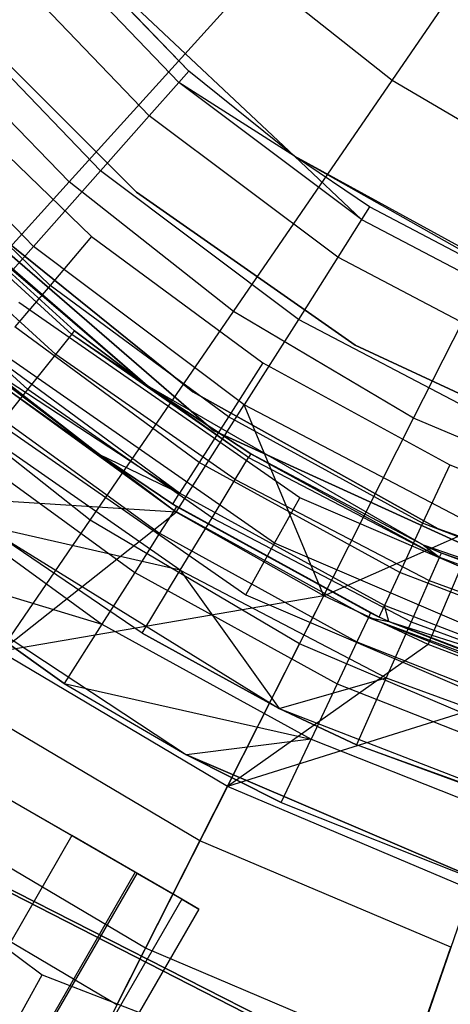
# Model space of a CAD drawing. Extents: x 5.4 to 34.8, y -14.7 to 14.7.
# Tile 140 of 251: x 18.8 to 19.3, y -2.4 to -1.2. Entities that reach past the tile are written whole.
import ezdxf

# ---------------------------------------------------------------- set-up
doc = ezdxf.new("R2010")
doc.units = 0
doc.header["$LTSCALE"] = 2.54
doc.layers.get('0').update_dxf_attribs({"color": 13, "linetype": 'CONTINUOUS'})

# ---------------------------------------------------------------- blocks, each defined once
blk = doc.blocks.new('BOHO_S_PM_7777_STL')
at = {"color": 0}
for p, q in [((19.2538, -1.2647, 14.1642), (19.4582, -0.9669, 13.9956)), ((19.2538, -1.2647, 14.1642), (19.4582, -0.9669, 13.9956)), ((19.0112, -1.2538, 20.5721), (18.8245, -1.0593, 20.5721)), ((19.0112, -1.2538, 20.5721), (18.8245, -1.0593, 20.5721)), ((19.1374, -1.3551, 21.7847), (18.8313, -1.0677, 21.7847)), ((18.8313, -1.0677, 21.7847), (19.0112, -1.2538, 20.5721)), ((18.8313, -1.0677, 21.7847), (19.0112, -1.2538, 20.5721)), ((19.1374, -1.3551, 21.7847), (18.8313, -1.0677, 21.7847)), ((18.9994, -1.2671, 20.299), (18.8107, -1.0706, 20.299)), ((18.9994, -1.2671, 20.299), (18.8107, -1.0706, 20.299)), ((18.9641, -1.3069, 20.0305), (18.7694, -1.1043, 20.0305)), ((18.9641, -1.3069, 20.0305), (18.7694, -1.1043, 20.0305)), ((18.8685, -1.3859, 14.3809), (19.0929, -1.1377, 14.1642)), ((18.8685, -1.3859, 14.3809), (19.0929, -1.1377, 14.1642)), ((19.2538, -1.2647, 14.1642), (19.0929, -1.1377, 14.1642)), ((19.2538, -1.2647, 14.1642), (19.0929, -1.1377, 14.1642)), ((18.9059, -1.3726, 19.7712), (18.7015, -1.1597, 19.7712)), ((18.9059, -1.3726, 19.7712), (18.7015, -1.1597, 19.7712)), ((18.9488, -1.398, 22.4902), (18.7239, -1.1731, 22.4902)), ((18.7239, -1.1731, 20.2902), (18.9488, -1.398, 20.2902)), ((18.7239, -1.1731, 20.2902), (18.9488, -1.398, 20.2902)), ((18.9488, -1.398, 22.4902), (18.7239, -1.1731, 22.4902)), ((18.8685, -1.3859, 14.3809), (18.695, -1.2064, 14.3809)), ((18.8685, -1.3859, 14.3809), (18.695, -1.2064, 14.3809)), ((18.8259, -1.4629, 19.5255), (18.608, -1.2361, 19.5255)), ((18.8259, -1.4629, 19.5255), (18.608, -1.2361, 19.5255)), ((19.0112, -1.2538, 20.5721), (18.9994, -1.2671, 20.299)), ((19.0112, -1.2538, 20.5721), (18.9994, -1.2671, 20.299)), ((19.1374, -1.3551, 20.5721), (19.0112, -1.2538, 20.5721)), ((19.1374, -1.3551, 21.7847), (19.0112, -1.2538, 20.5721)), ((19.1374, -1.3551, 20.5721), (19.0112, -1.2538, 20.5721)), ((19.1374, -1.3551, 21.7847), (19.0112, -1.2538, 20.5721)), ((18.9994, -1.2671, 20.299), (18.9641, -1.3069, 20.0305)), ((18.9994, -1.2671, 20.299), (18.9641, -1.3069, 20.0305)), ((19.2172, -1.4308, 20.299), (18.9994, -1.2671, 20.299)), ((19.1374, -1.3551, 20.5721), (18.9994, -1.2671, 20.299)), ((19.2172, -1.4308, 20.299), (18.9994, -1.2671, 20.299)), ((19.1374, -1.3551, 20.5721), (18.9994, -1.2671, 20.299)), ((19.0644, -1.5406, 14.3809), (19.2538, -1.2647, 14.1642)), ((19.0644, -1.5406, 14.3809), (19.2538, -1.2647, 14.1642)), ((19.4301, -1.3691, 14.1642), (19.2538, -1.2647, 14.1642)), ((19.4301, -1.3691, 14.1642), (19.2538, -1.2647, 14.1642)), ((18.7128, -1.2745, 26.2559), (18.8952, -1.4509, 26.2559)), ((18.7128, -1.2745, 26.2559), (18.8952, -1.4509, 26.2559)), ((19.0407, -1.6825, 21.4263), (18.6104, -1.3097, 21.4263)), ((18.6104, -1.3097, 21.1794), (19.0407, -1.6825, 21.1794)), ((19.0407, -1.6825, 21.4263), (18.6104, -1.3097, 21.4263)), ((18.6104, -1.3097, 21.1794), (19.0407, -1.6825, 21.1794)), ((18.9641, -1.3069, 20.0305), (18.9059, -1.3726, 19.7712)), ((18.9641, -1.3069, 20.0305), (18.9059, -1.3726, 19.7712)), ((19.1887, -1.4757, 20.0305), (18.9641, -1.3069, 20.0305)), ((19.1887, -1.4757, 20.0305), (18.9641, -1.3069, 20.0305)), ((18.8458, -1.5094, 26.2407), (18.656, -1.3258, 26.2407)), ((18.8458, -1.5094, 26.2407), (18.656, -1.3258, 26.2407)), ((19.2267, -1.4157, 20.5721), (19.1374, -1.3551, 20.5721)), ((19.1374, -1.3551, 20.5721), (19.2172, -1.4308, 20.299)), ((19.1374, -1.3551, 20.5721), (19.2172, -1.4308, 20.299)), ((19.1374, -1.3551, 20.5721), (19.1374, -1.3551, 21.7847)), ((19.2267, -1.4157, 20.5721), (19.1374, -1.3551, 20.5721)), ((19.2267, -1.4157, 20.5721), (19.1374, -1.3551, 21.7847)), ((19.1374, -1.3551, 20.5721), (19.1374, -1.3551, 21.7847)), ((19.2267, -1.4157, 20.5721), (19.1374, -1.3551, 21.7847)), ((19.4654, -1.541, 20.5721), (19.1374, -1.3551, 21.7847)), ((19.4654, -1.541, 20.5721), (19.1374, -1.3551, 21.7847)), ((19.5053, -1.5574, 21.7847), (19.1374, -1.3551, 21.7847)), ((19.5053, -1.5574, 21.7847), (19.1374, -1.3551, 21.7847)), ((18.9059, -1.3726, 19.7712), (18.8259, -1.4629, 19.5255)), ((18.9059, -1.3726, 19.7712), (18.8259, -1.4629, 19.5255)), ((19.1419, -1.5499, 19.7712), (18.9059, -1.3726, 19.7712)), ((19.1419, -1.5499, 19.7712), (18.9059, -1.3726, 19.7712)), ((19.2792, -1.6678, 14.3809), (19.4301, -1.3691, 14.1642)), ((19.2792, -1.6678, 14.3809), (19.4301, -1.3691, 14.1642)), ((18.6661, -1.6096, 14.6414), (18.8685, -1.3859, 14.3809)), ((18.6661, -1.6096, 14.6414), (18.8685, -1.3859, 14.3809)), ((18.9618, -1.6292, 26.1559), (18.6745, -1.3802, 26.1559)), ((18.9618, -1.6292, 26.1559), (18.6745, -1.3802, 26.1559)), ((19.0644, -1.5406, 14.3809), (18.8685, -1.3859, 14.3809)), ((19.0644, -1.5406, 14.3809), (18.8685, -1.3859, 14.3809)), ((18.6815, -1.395, 21.962), (18.8717, -1.5678, 21.962)), ((18.6815, -1.395, 21.962), (18.8717, -1.5678, 21.962)), ((18.875, -1.5637, 22.0601), (18.6852, -1.3914, 22.0601)), ((18.6852, -1.3914, 22.0601), (18.9618, -1.6292, 26.1559)), ((18.6852, -1.3914, 22.0601), (18.9618, -1.6292, 26.1559)), ((18.875, -1.5637, 22.0601), (18.6852, -1.3914, 22.0601)), ((19.2094, -1.5805, 22.4902), (18.9488, -1.398, 22.4902)), ((18.9488, -1.398, 20.2902), (19.2094, -1.5805, 20.2902)), ((18.9488, -1.398, 20.2902), (19.2094, -1.5805, 20.2902)), ((18.9488, -1.398, 20.2902), (18.9488, -1.398, 22.4902)), ((19.2094, -1.5805, 22.4902), (18.9488, -1.398, 22.4902)), ((18.9488, -1.398, 20.2902), (18.9488, -1.398, 22.4902)), ((18.6596, -1.4162, 21.8686), (18.8527, -1.5916, 21.8686)), ((18.6596, -1.4162, 21.8686), (18.8527, -1.5916, 21.8686)), ((19.2267, -1.4157, 20.5721), (19.2172, -1.4308, 20.299)), ((19.2267, -1.4157, 20.5721), (19.2172, -1.4308, 20.299)), ((19.4654, -1.541, 20.5721), (19.2267, -1.4157, 20.5721)), ((19.4654, -1.541, 20.5721), (19.2267, -1.4157, 20.5721)), ((18.7554, -1.4259, 22.4902), (19.016, -1.6363, 22.4902)), ((19.016, -1.6363, 20.2902), (18.7554, -1.4259, 20.2902)), ((18.7554, -1.4259, 22.4902), (19.016, -1.6363, 22.4902)), ((19.016, -1.6363, 20.2902), (18.7554, -1.4259, 20.2902)), ((19.2172, -1.4308, 20.299), (19.1887, -1.4757, 20.0305)), ((19.2172, -1.4308, 20.299), (19.1887, -1.4757, 20.0305)), ((19.2172, -1.4308, 20.299), (19.4584, -1.5574, 20.299)), ((19.2172, -1.4308, 20.299), (19.4584, -1.5574, 20.299)), ((18.6211, -1.4535, 21.7863), (18.8193, -1.6335, 21.7863)), ((18.6211, -1.4535, 21.7863), (18.8193, -1.6335, 21.7863)), ((18.8952, -1.4509, 26.2559), (18.8458, -1.5094, 26.2407)), ((18.8952, -1.4509, 26.2559), (18.8458, -1.5094, 26.2407)), ((18.8952, -1.4509, 26.2559), (19.0996, -1.6015, 26.2559)), ((18.8952, -1.4509, 26.2559), (19.0996, -1.6015, 26.2559)), ((18.7254, -1.5764, 19.2976), (18.8259, -1.4629, 19.5255)), ((18.7254, -1.5764, 19.2976), (18.8259, -1.4629, 19.5255)), ((19.0774, -1.6519, 19.5255), (18.8259, -1.4629, 19.5255)), ((19.0774, -1.6519, 19.5255), (18.8259, -1.4629, 19.5255)), ((19.1887, -1.4757, 20.0305), (19.1419, -1.5499, 19.7712)), ((19.1887, -1.4757, 20.0305), (19.1419, -1.5499, 19.7712)), ((19.4375, -1.6063, 20.0305), (19.1887, -1.4757, 20.0305)), ((19.4375, -1.6063, 20.0305), (19.1887, -1.4757, 20.0305)), ((18.8458, -1.5094, 26.2407), (18.8039, -1.5589, 26.1974)), ((18.8458, -1.5094, 26.2407), (18.8039, -1.5589, 26.1974)), ((19.0584, -1.666, 26.2407), (18.8458, -1.5094, 26.2407)), ((19.0584, -1.666, 26.2407), (18.8458, -1.5094, 26.2407)), ((19.1434, -1.7629, 21.1794), (18.8086, -1.5299, 21.1794)), ((19.1434, -1.7629, 21.1794), (18.8086, -1.5299, 21.1794)), ((18.8937, -1.7893, 14.6414), (19.0644, -1.5406, 14.3809)), ((18.8937, -1.7893, 14.6414), (19.0644, -1.5406, 14.3809)), ((19.2792, -1.6678, 14.3809), (19.0644, -1.5406, 14.3809)), ((19.2792, -1.6678, 14.3809), (19.0644, -1.5406, 14.3809)), ((19.1419, -1.5499, 19.7712), (19.0774, -1.6519, 19.5255)), ((19.1419, -1.5499, 19.7712), (19.0774, -1.6519, 19.5255)), ((19.4032, -1.687, 19.7712), (19.1419, -1.5499, 19.7712)), ((19.4032, -1.687, 19.7712), (19.1419, -1.5499, 19.7712)), ((19.0235, -1.7207, 26.1974), (18.8039, -1.5589, 26.1974)), ((19.0235, -1.7207, 26.1974), (18.8039, -1.5589, 26.1974)), ((18.8527, -1.5916, 21.8686), (18.8717, -1.5678, 21.962)), ((18.8527, -1.5916, 21.8686), (18.8717, -1.5678, 21.962)), ((18.8717, -1.5678, 21.962), (18.875, -1.5637, 22.0601)), ((18.8717, -1.5678, 21.962), (18.875, -1.5637, 22.0601)), ((18.9618, -1.6292, 22.0601), (18.8717, -1.5678, 21.962)), ((18.9618, -1.6292, 22.0601), (18.8717, -1.5678, 21.962)), ((19.0824, -1.7148, 21.962), (18.8717, -1.5678, 21.962)), ((19.0824, -1.7148, 21.962), (18.8717, -1.5678, 21.962)), ((18.9618, -1.6292, 22.0601), (18.875, -1.5637, 22.0601)), ((18.875, -1.5637, 22.0601), (18.9618, -1.6292, 26.1559)), ((18.875, -1.5637, 22.0601), (18.9618, -1.6292, 26.1559)), ((18.9618, -1.6292, 22.0601), (18.875, -1.5637, 22.0601)), ((18.9963, -1.78, 19.2976), (18.7254, -1.5764, 19.2976)), ((18.9963, -1.78, 19.2976), (18.7254, -1.5764, 19.2976)), ((19.1135, -1.8168, 21.2165), (18.7685, -1.5766, 21.2165)), ((19.1135, -1.8168, 21.2165), (18.7685, -1.5766, 21.2165)), ((19.4977, -1.7149, 22.4902), (19.2094, -1.5805, 22.4902)), ((19.2094, -1.5805, 20.2902), (19.4977, -1.7149, 20.2902)), ((19.2094, -1.5805, 20.2902), (19.4977, -1.7149, 20.2902)), ((19.2094, -1.5805, 20.2902), (19.2094, -1.5805, 22.4902)), ((19.4977, -1.7149, 22.4902), (19.2094, -1.5805, 22.4902)), ((19.2094, -1.5805, 20.2902), (19.2094, -1.5805, 22.4902)), ((19.0002, -1.7572, 26.1325), (18.7759, -1.592, 26.1325)), ((19.0002, -1.7572, 26.1325), (18.7759, -1.592, 26.1325)), ((18.8193, -1.6335, 21.7863), (18.8527, -1.5916, 21.8686)), ((18.8193, -1.6335, 21.7863), (18.8527, -1.5916, 21.8686)), ((19.0666, -1.7408, 21.8686), (18.8527, -1.5916, 21.8686)), ((19.0666, -1.7408, 21.8686), (18.8527, -1.5916, 21.8686)), ((18.9038, -1.7106, 26.0559), (18.7661, -1.6037, 26.0559)), ((18.7661, -1.6037, 26.0559), (19.0002, -1.7572, 26.1325)), ((18.7661, -1.6037, 26.0559), (19.0002, -1.7572, 26.1325)), ((18.9038, -1.7106, 26.0559), (18.7661, -1.6037, 26.0559)), ((19.0996, -1.6015, 26.2559), (19.0584, -1.666, 26.2407)), ((19.0996, -1.6015, 26.2559), (19.0584, -1.666, 26.2407)), ((19.0996, -1.6015, 26.2559), (19.3222, -1.7235, 26.2559)), ((19.0996, -1.6015, 26.2559), (19.3222, -1.7235, 26.2559)), ((18.8937, -1.7893, 14.6414), (18.6661, -1.6096, 14.6414)), ((18.8937, -1.7893, 14.6414), (18.6661, -1.6096, 14.6414)), ((18.7833, -1.6181, 22.0559), (18.9038, -1.7106, 26.0559)), ((18.7833, -1.6181, 22.0559), (18.9038, -1.7106, 26.0559)), ((18.7833, -1.6181, 22.0559), (18.9038, -1.7106, 22.0559)), ((18.7833, -1.6181, 22.0559), (18.9038, -1.7106, 22.0559)), ((18.7224, -1.6302, 21.2294), (19.0792, -1.8786, 21.2294)), ((18.7224, -1.6302, 21.2294), (19.0792, -1.8786, 21.2294)), ((18.7797, -1.6225, 21.9697), (18.9038, -1.7106, 22.0559)), ((18.7797, -1.6225, 21.9697), (18.9038, -1.7106, 22.0559)), ((18.7797, -1.6225, 21.9697), (18.9936, -1.7779, 21.9697)), ((18.7797, -1.6225, 21.9697), (18.9936, -1.7779, 21.9697)), ((19.2911, -1.8193, 26.1559), (18.9618, -1.6292, 26.1559)), ((18.9618, -1.6292, 26.1559), (18.9618, -1.6292, 22.0601)), ((18.9618, -1.6292, 26.1559), (18.9618, -1.6292, 22.0601)), ((18.9618, -1.6292, 26.1559), (19.0851, -1.7103, 22.0601)), ((19.0851, -1.7103, 22.0601), (18.9618, -1.6292, 22.0601)), ((18.9618, -1.6292, 26.1559), (19.0851, -1.7103, 22.0601)), ((19.2911, -1.8193, 26.1559), (18.9618, -1.6292, 26.1559)), ((19.0851, -1.7103, 22.0601), (18.9618, -1.6292, 22.0601)), ((19.0824, -1.7148, 21.962), (18.9618, -1.6292, 22.0601)), ((19.0824, -1.7148, 21.962), (18.9618, -1.6292, 22.0601)), ((18.7737, -1.6906, 21.7206), (18.8193, -1.6335, 21.7863)), ((18.7737, -1.6906, 21.7206), (18.8193, -1.6335, 21.7863)), ((19.0389, -1.7866, 21.7863), (18.8193, -1.6335, 21.7863)), ((19.0389, -1.7866, 21.7863), (18.8193, -1.6335, 21.7863)), ((19.016, -1.6363, 22.4902), (19.3084, -1.7997, 22.4902)), ((19.3084, -1.7997, 20.2902), (19.016, -1.6363, 20.2902)), ((19.016, -1.6363, 22.4902), (19.3084, -1.7997, 22.4902)), ((19.016, -1.6363, 22.4902), (19.016, -1.6363, 20.2902)), ((19.3084, -1.7997, 20.2902), (19.016, -1.6363, 20.2902)), ((19.016, -1.6363, 22.4902), (19.016, -1.6363, 20.2902)), ((18.7592, -1.6472, 21.8895), (18.9764, -1.805, 21.8895)), ((18.7592, -1.6472, 21.8895), (18.9764, -1.805, 21.8895)), ((18.9963, -1.78, 19.2976), (19.0774, -1.6519, 19.5255)), ((18.9963, -1.78, 19.2976), (19.0774, -1.6519, 19.5255)), ((19.1721, -1.8797, 19.2976), (19.0774, -1.6519, 19.5255)), ((19.1721, -1.8797, 19.2976), (19.0774, -1.6519, 19.5255)), ((19.3559, -1.798, 19.5255), (19.0774, -1.6519, 19.5255)), ((19.3559, -1.798, 19.5255), (19.0774, -1.6519, 19.5255)), ((19.0584, -1.666, 26.2407), (19.0235, -1.7207, 26.1974)), ((19.0584, -1.666, 26.2407), (19.0235, -1.7207, 26.1974)), ((19.2899, -1.7929, 26.2407), (19.0584, -1.666, 26.2407)), ((19.2899, -1.7929, 26.2407), (19.0584, -1.666, 26.2407)), ((19.1431, -1.937, 14.6414), (19.2792, -1.6678, 14.3809)), ((19.1431, -1.937, 14.6414), (19.2792, -1.6678, 14.3809)), ((19.509, -1.7652, 14.3809), (19.2792, -1.6678, 14.3809)), ((19.509, -1.7652, 14.3809), (19.2792, -1.6678, 14.3809)), ((18.724, -1.6898, 21.8231), (18.9468, -1.8517, 21.8231)), ((18.724, -1.6898, 21.8231), (18.9468, -1.8517, 21.8231)), ((19.001, -1.8492, 21.7206), (18.7737, -1.6906, 21.7206)), ((19.001, -1.8492, 21.7206), (18.7737, -1.6906, 21.7206)), ((19.5585, -1.919, 21.4263), (19.0407, -1.6825, 21.4263)), ((19.0407, -1.6825, 21.1794), (19.5585, -1.919, 21.1794)), ((19.0407, -1.6825, 21.4263), (19.0407, -1.6825, 21.1794)), ((19.0407, -1.6825, 21.4263), (19.0407, -1.6825, 21.1794)), ((19.5585, -1.919, 21.4263), (19.0407, -1.6825, 21.4263)), ((19.0407, -1.6825, 21.1794), (19.5585, -1.919, 21.1794)), ((18.9038, -1.7106, 22.0559), (18.9038, -1.7106, 26.0559)), ((18.9038, -1.7106, 22.0559), (18.9038, -1.7106, 26.0559)), ((18.9038, -1.7106, 22.0559), (18.992, -1.7701, 26.0559)), ((18.992, -1.7701, 26.0559), (18.9038, -1.7106, 26.0559)), ((18.9038, -1.7106, 22.0559), (18.992, -1.7701, 26.0559)), ((18.9038, -1.7106, 22.0559), (18.9967, -1.7731, 22.0559)), ((18.9038, -1.7106, 22.0559), (18.9967, -1.7731, 22.0559)), ((18.9038, -1.7106, 22.0559), (18.9936, -1.7779, 21.9697)), ((18.9038, -1.7106, 22.0559), (18.9936, -1.7779, 21.9697)), ((18.9038, -1.7106, 26.0559), (19.0002, -1.7572, 26.1325)), ((18.992, -1.7701, 26.0559), (18.9038, -1.7106, 26.0559)), ((18.9038, -1.7106, 26.0559), (19.0002, -1.7572, 26.1325)), ((19.0666, -1.7408, 21.8686), (19.0824, -1.7148, 21.962)), ((19.0666, -1.7408, 21.8686), (19.0824, -1.7148, 21.962)), ((19.0851, -1.7103, 22.0601), (19.0824, -1.7148, 21.962)), ((19.0851, -1.7103, 22.0601), (19.0824, -1.7148, 21.962)), ((19.0824, -1.7148, 21.962), (19.3102, -1.8336, 21.962)), ((19.0824, -1.7148, 21.962), (19.3102, -1.8336, 21.962)), ((19.2911, -1.8193, 26.1559), (19.0851, -1.7103, 22.0601)), ((19.2911, -1.8193, 26.1559), (19.0851, -1.7103, 22.0601)), ((19.2911, -1.8193, 22.0601), (19.0851, -1.7103, 22.0601)), ((19.0851, -1.7103, 22.0601), (19.3102, -1.8336, 21.962)), ((19.0851, -1.7103, 22.0601), (19.3102, -1.8336, 21.962)), ((19.2911, -1.8193, 22.0601), (19.0851, -1.7103, 22.0601)), ((19.0235, -1.7207, 26.1974), (19.0002, -1.7572, 26.1325)), ((19.0235, -1.7207, 26.1974), (19.0002, -1.7572, 26.1325)), ((19.2626, -1.8518, 26.1974), (19.0235, -1.7207, 26.1974)), ((19.2626, -1.8518, 26.1974), (19.0235, -1.7207, 26.1974)), ((19.3222, -1.7235, 26.2559), (19.2899, -1.7929, 26.2407)), ((19.3222, -1.7235, 26.2559), (19.2899, -1.7929, 26.2407)), ((19.3222, -1.7235, 26.2559), (19.559, -1.8147, 26.2559)), ((19.3222, -1.7235, 26.2559), (19.559, -1.8147, 26.2559)), ((18.6774, -1.7462, 21.7771), (18.9076, -1.9135, 21.7771)), ((18.6774, -1.7462, 21.7771), (18.9076, -1.9135, 21.7771)), ((19.0389, -1.7866, 21.7863), (19.0666, -1.7408, 21.8686)), ((19.0389, -1.7866, 21.7863), (19.0666, -1.7408, 21.8686)), ((19.0666, -1.7408, 21.8686), (19.2979, -1.8615, 21.8686)), ((19.0666, -1.7408, 21.8686), (19.2979, -1.8615, 21.8686)), ((18.9963, -1.78, 19.2976), (18.5385, -1.7507, 18.9274)), ((18.9963, -1.78, 19.2976), (18.5385, -1.7507, 18.9274)), ((18.992, -1.7701, 26.0559), (19.0002, -1.7572, 26.1325)), ((18.992, -1.7701, 26.0559), (19.0002, -1.7572, 26.1325)), ((19.2444, -1.8911, 26.1325), (19.0002, -1.7572, 26.1325)), ((19.2444, -1.8911, 26.1325), (19.0002, -1.7572, 26.1325)), ((18.9967, -1.7731, 22.0559), (18.992, -1.7701, 26.0559)), ((18.9967, -1.7731, 22.0559), (18.992, -1.7701, 26.0559)), ((19.238, -1.9049, 26.0559), (18.992, -1.7701, 26.0559)), ((19.238, -1.9049, 26.0559), (18.992, -1.7701, 26.0559)), ((18.9967, -1.7731, 22.0559), (18.9936, -1.7779, 21.9697)), ((18.9967, -1.7731, 22.0559), (18.9936, -1.7779, 21.9697)), ((18.9967, -1.7731, 22.0559), (19.238, -1.9049, 26.0559)), ((18.9967, -1.7731, 22.0559), (19.238, -1.9049, 26.0559)), ((18.9967, -1.7731, 22.0559), (19.2278, -1.9001, 22.0559)), ((18.9967, -1.7731, 22.0559), (19.2278, -1.9001, 22.0559)), ((19.1135, -1.8168, 21.2165), (19.1434, -1.7629, 21.1794)), ((19.1135, -1.8168, 21.2165), (19.1434, -1.7629, 21.1794)), ((19.5183, -1.9238, 21.1794), (19.1434, -1.7629, 21.1794)), ((19.5183, -1.9238, 21.1794), (19.1434, -1.7629, 21.1794)), ((18.786, -1.9462, 18.9274), (18.9963, -1.78, 19.2976)), ((18.786, -1.9462, 18.9274), (18.9963, -1.78, 19.2976)), ((18.9936, -1.7779, 21.9697), (18.9764, -1.805, 21.8895)), ((18.9936, -1.7779, 21.9697), (18.9764, -1.805, 21.8895)), ((18.9936, -1.7779, 21.9697), (19.2254, -1.9053, 21.9697)), ((18.9936, -1.7779, 21.9697), (19.2254, -1.9053, 21.9697)), ((19.1721, -1.8797, 19.2976), (18.9963, -1.78, 19.2976)), ((19.1721, -1.8797, 19.2976), (18.9963, -1.78, 19.2976)), ((18.7448, -2.0061, 14.9409), (18.8937, -1.7893, 14.6414)), ((18.7448, -2.0061, 14.9409), (18.8937, -1.7893, 14.6414)), ((18.766, -1.7955, 21.6559), (19.119, -2.0141, 21.6559)), ((19.001, -1.8492, 21.7206), (18.766, -1.7955, 21.6762)), ((19.001, -1.8492, 21.7206), (18.766, -1.7955, 21.6762)), ((18.9555, -1.9241, 21.6762), (18.766, -1.7955, 21.6762)), ((18.9555, -1.9241, 21.6762), (18.766, -1.7955, 21.6762)), ((18.9555, -1.9241, 21.6762), (18.766, -1.7955, 21.6559)), ((18.9555, -1.9241, 21.6762), (18.766, -1.7955, 21.6559)), ((18.766, -1.7955, 21.6559), (19.119, -2.0141, 21.6559)), ((19.1431, -1.937, 14.6414), (18.8937, -1.7893, 14.6414)), ((19.1431, -1.937, 14.6414), (18.8937, -1.7893, 14.6414)), ((19.001, -1.8492, 21.7206), (19.0389, -1.7866, 21.7863)), ((19.001, -1.8492, 21.7206), (19.0389, -1.7866, 21.7863)), ((19.0389, -1.7866, 21.7863), (19.2762, -1.9105, 21.7863)), ((19.0389, -1.7866, 21.7863), (19.2762, -1.9105, 21.7863)), ((19.2899, -1.7929, 26.2407), (19.2626, -1.8518, 26.1974)), ((19.2899, -1.7929, 26.2407), (19.2626, -1.8518, 26.1974)), ((19.5363, -1.8878, 26.2407), (19.2899, -1.7929, 26.2407)), ((19.5363, -1.8878, 26.2407), (19.2899, -1.7929, 26.2407)), ((18.9764, -1.805, 21.8895), (18.9468, -1.8517, 21.8231)), ((18.9764, -1.805, 21.8895), (18.9468, -1.8517, 21.8231)), ((18.9764, -1.805, 21.8895), (19.2117, -1.9344, 21.8895)), ((18.9764, -1.805, 21.8895), (19.2117, -1.9344, 21.8895)), ((19.1721, -1.8797, 19.2976), (19.3559, -1.798, 19.5255)), ((19.1721, -1.8797, 19.2976), (19.3559, -1.798, 19.5255)), ((19.2964, -1.9375, 19.2976), (19.3559, -1.798, 19.5255)), ((19.2964, -1.9375, 19.2976), (19.3559, -1.798, 19.5255)), ((19.3084, -1.7997, 22.4902), (19.6243, -1.9113, 22.4902)), ((19.6243, -1.9113, 20.2902), (19.3084, -1.7997, 20.2902)), ((19.3084, -1.7997, 22.4902), (19.6243, -1.9113, 22.4902)), ((19.3084, -1.7997, 22.4902), (19.3084, -1.7997, 20.2902)), ((19.6243, -1.9113, 20.2902), (19.3084, -1.7997, 20.2902)), ((19.3084, -1.7997, 22.4902), (19.3084, -1.7997, 20.2902)), ((19.0792, -1.8786, 21.2294), (19.1135, -1.8168, 21.2165)), ((19.0792, -1.8786, 21.2294), (19.1135, -1.8168, 21.2165)), ((19.4999, -1.9826, 21.2165), (19.1135, -1.8168, 21.2165)), ((19.4999, -1.9826, 21.2165), (19.1135, -1.8168, 21.2165)), ((19.6504, -1.9436, 26.1559), (19.2911, -1.8193, 26.1559)), ((19.2911, -1.8193, 26.1559), (19.2911, -1.8193, 22.0601)), ((19.2911, -1.8193, 26.1559), (19.2911, -1.8193, 22.0601)), ((19.2911, -1.8193, 26.1559), (19.3124, -1.8288, 22.0601)), ((19.3124, -1.8288, 22.0601), (19.2911, -1.8193, 22.0601)), ((19.2911, -1.8193, 26.1559), (19.3124, -1.8288, 22.0601)), ((19.6504, -1.9436, 26.1559), (19.2911, -1.8193, 26.1559)), ((19.2911, -1.8193, 22.0601), (19.3102, -1.8336, 21.962)), ((19.2911, -1.8193, 22.0601), (19.3102, -1.8336, 21.962)), ((19.3124, -1.8288, 22.0601), (19.2911, -1.8193, 22.0601)), ((19.3102, -1.8336, 21.962), (19.3124, -1.8288, 22.0601)), ((19.3102, -1.8336, 21.962), (19.3124, -1.8288, 22.0601)), ((19.6504, -1.9436, 26.1559), (19.3124, -1.8288, 22.0601)), ((19.6504, -1.9436, 26.1559), (19.3124, -1.8288, 22.0601)), ((19.5529, -1.9173, 22.0601), (19.3124, -1.8288, 22.0601)), ((19.5529, -1.9173, 22.0601), (19.3124, -1.8288, 22.0601)), ((18.6567, -1.8373, 21.7559), (18.9076, -1.9135, 21.7771)), ((18.6567, -1.8373, 21.7559), (18.9076, -1.9135, 21.7771)), ((18.6567, -1.8373, 21.7559), (18.8627, -1.9842, 21.7559)), ((18.8627, -1.9842, 21.7559), (18.6567, -1.8373, 21.6559)), ((18.6567, -1.8373, 21.6559), (19.0083, -2.0694, 21.6559)), ((18.6567, -1.8373, 21.7559), (18.8627, -1.9842, 21.7559)), ((18.8627, -1.9842, 21.7559), (18.6567, -1.8373, 21.6559)), ((18.6567, -1.8373, 21.6559), (19.0083, -2.0694, 21.6559)), ((19.3102, -1.8336, 21.962), (19.2979, -1.8615, 21.8686)), ((19.3102, -1.8336, 21.962), (19.2979, -1.8615, 21.8686)), ((19.3102, -1.8336, 21.962), (19.5514, -1.9224, 21.962)), ((19.3102, -1.8336, 21.962), (19.5514, -1.9224, 21.962)), ((18.9468, -1.8517, 21.8231), (18.9076, -1.9135, 21.7771)), ((18.9468, -1.8517, 21.8231), (18.9076, -1.9135, 21.7771)), ((18.9468, -1.8517, 21.8231), (19.1881, -1.9844, 21.8231)), ((18.9468, -1.8517, 21.8231), (19.1881, -1.9844, 21.8231)), ((18.9555, -1.9241, 21.6762), (19.001, -1.8492, 21.7206)), ((18.9555, -1.9241, 21.6762), (19.001, -1.8492, 21.7206)), ((19.001, -1.8492, 21.7206), (19.119, -2.0141, 21.6762)), ((19.001, -1.8492, 21.7206), (19.119, -2.0141, 21.6762)), ((19.001, -1.8492, 21.7206), (19.2466, -1.9773, 21.7206)), ((19.001, -1.8492, 21.7206), (19.2466, -1.9773, 21.7206)), ((19.2626, -1.8518, 26.1974), (19.2444, -1.8911, 26.1325)), ((19.2626, -1.8518, 26.1974), (19.2444, -1.8911, 26.1325)), ((19.5171, -1.9498, 26.1974), (19.2626, -1.8518, 26.1974)), ((19.5171, -1.9498, 26.1974), (19.2626, -1.8518, 26.1974)), ((19.2979, -1.8615, 21.8686), (19.2762, -1.9105, 21.7863)), ((19.2979, -1.8615, 21.8686), (19.2762, -1.9105, 21.7863)), ((19.2979, -1.8615, 21.8686), (19.5427, -1.9516, 21.8686)), ((19.2979, -1.8615, 21.8686), (19.5427, -1.9516, 21.8686)), ((19.0792, -1.8786, 21.2294), (19.4787, -2.05, 21.2294)), ((19.0792, -1.8786, 21.2294), (19.4787, -2.05, 21.2294)), ((19.1721, -1.8797, 19.2976), (18.786, -1.9462, 18.9274)), ((19.1721, -1.8797, 19.2976), (18.786, -1.9462, 18.9274)), ((19.0573, -2.1069, 18.9274), (19.1721, -1.8797, 19.2976)), ((19.0573, -2.1069, 18.9274), (19.1721, -1.8797, 19.2976)), ((19.2964, -1.9375, 19.2976), (19.1721, -1.8797, 19.2976)), ((19.2964, -1.9375, 19.2976), (19.1721, -1.8797, 19.2976)), ((18.2548, -1.8986, 26.5706), (18.8363, -2.3319, 26.5706)), ((18.2548, -1.8986, 26.5706), (18.8363, -2.3319, 26.5706)), ((19.2278, -1.9001, 22.0559), (19.2254, -1.9053, 21.9697)), ((19.2278, -1.9001, 22.0559), (19.2254, -1.9053, 21.9697)), ((19.2278, -1.9001, 22.0559), (19.238, -1.9049, 26.0559)), ((19.2278, -1.9001, 22.0559), (19.238, -1.9049, 26.0559)), ((19.2278, -1.9001, 22.0559), (19.2496, -1.9102, 26.0559)), ((19.2278, -1.9001, 22.0559), (19.2496, -1.9102, 26.0559)), ((19.2278, -1.9001, 22.0559), (19.2496, -1.9102, 22.0559)), ((19.2278, -1.9001, 22.0559), (19.2496, -1.9102, 22.0559)), ((19.238, -1.9049, 26.0559), (19.2444, -1.8911, 26.1325)), ((19.238, -1.9049, 26.0559), (19.2444, -1.8911, 26.1325)), ((19.2496, -1.9102, 26.0559), (19.2444, -1.8911, 26.1325)), ((19.2496, -1.9102, 26.0559), (19.2444, -1.8911, 26.1325)), ((19.5043, -1.9912, 26.1325), (19.2444, -1.8911, 26.1325)), ((19.5043, -1.9912, 26.1325), (19.2444, -1.8911, 26.1325)), ((18.9076, -1.9135, 21.7771), (18.8627, -1.9842, 21.7559)), ((18.9076, -1.9135, 21.7771), (18.8627, -1.9842, 21.7559)), ((18.9076, -1.9135, 21.7771), (19.157, -2.0506, 21.7771)), ((18.9076, -1.9135, 21.7771), (19.157, -2.0506, 21.7771)), ((19.2254, -1.9053, 21.9697), (19.2117, -1.9344, 21.8895)), ((19.2254, -1.9053, 21.9697), (19.2117, -1.9344, 21.8895)), ((19.2254, -1.9053, 21.9697), (19.2496, -1.9102, 22.0559)), ((19.2254, -1.9053, 21.9697), (19.2496, -1.9102, 22.0559)), ((19.2254, -1.9053, 21.9697), (19.473, -1.9972, 22.0559)), ((19.2254, -1.9053, 21.9697), (19.473, -1.9972, 22.0559)), ((19.2254, -1.9053, 21.9697), (19.4712, -2.0027, 21.9697)), ((19.2254, -1.9053, 21.9697), (19.4712, -2.0027, 21.9697)), ((19.2496, -1.9102, 26.0559), (19.238, -1.9049, 26.0559)), ((19.2496, -1.9102, 26.0559), (19.238, -1.9049, 26.0559)), ((19.2762, -1.9105, 21.7863), (19.2466, -1.9773, 21.7206)), ((19.2762, -1.9105, 21.7863), (19.2466, -1.9773, 21.7206)), ((19.2496, -1.9102, 22.0559), (19.2496, -1.9102, 26.0559)), ((19.2496, -1.9102, 22.0559), (19.2496, -1.9102, 26.0559)), ((19.2496, -1.9102, 22.0559), (19.4998, -2.0057, 26.0559)), ((19.4998, -2.0057, 26.0559), (19.2496, -1.9102, 26.0559)), ((19.2496, -1.9102, 22.0559), (19.4998, -2.0057, 26.0559)), ((19.2496, -1.9102, 22.0559), (19.473, -1.9972, 22.0559)), ((19.2496, -1.9102, 22.0559), (19.473, -1.9972, 22.0559)), ((19.2496, -1.9102, 26.0559), (19.5043, -1.9912, 26.1325)), ((19.4998, -2.0057, 26.0559), (19.2496, -1.9102, 26.0559)), ((19.2496, -1.9102, 26.0559), (19.5043, -1.9912, 26.1325)), ((19.2762, -1.9105, 21.7863), (19.5275, -2.0029, 21.7863)), ((19.2762, -1.9105, 21.7863), (19.5275, -2.0029, 21.7863)), ((19.119, -2.0141, 21.6762), (18.9555, -1.9241, 21.6762)), ((18.9555, -1.9241, 21.6762), (19.119, -2.0141, 21.6559)), ((18.9555, -1.9241, 21.6762), (19.119, -2.0141, 21.6559)), ((19.119, -2.0141, 21.6762), (18.9555, -1.9241, 21.6762)), ((19.0245, -2.1718, 14.9409), (19.1431, -1.937, 14.6414)), ((19.0245, -2.1718, 14.9409), (19.1431, -1.937, 14.6414)), ((19.2964, -1.9375, 19.2976), (19.0573, -2.1069, 18.9274)), ((19.2964, -1.9375, 19.2976), (19.0573, -2.1069, 18.9274)), ((19.41, -2.0502, 14.6414), (19.1431, -1.937, 14.6414)), ((19.41, -2.0502, 14.6414), (19.1431, -1.937, 14.6414)), ((19.2117, -1.9344, 21.8895), (19.1881, -1.9844, 21.8231)), ((19.2117, -1.9344, 21.8895), (19.1881, -1.9844, 21.8231)), ((19.2117, -1.9344, 21.8895), (19.4613, -2.0332, 21.8895)), ((19.2117, -1.9344, 21.8895), (19.4613, -2.0332, 21.8895)), ((19.4311, -1.9895, 19.2976), (19.2964, -1.9375, 19.2976)), ((19.4311, -1.9895, 19.2976), (19.2964, -1.9375, 19.2976)), ((19.0573, -2.1069, 18.9274), (18.786, -1.9462, 18.9274)), ((19.0573, -2.1069, 18.9274), (18.786, -1.9462, 18.9274)), ((18.8627, -1.9842, 21.7559), (19.157, -2.0506, 21.7771)), ((18.8627, -1.9842, 21.7559), (19.157, -2.0506, 21.7771)), ((18.8627, -1.9842, 21.7559), (19.0083, -2.0694, 21.7559)), ((18.8627, -1.9842, 21.7559), (19.0083, -2.0694, 21.7559)), ((18.8627, -1.9842, 21.7559), (19.0083, -2.0694, 21.6559)), ((18.8627, -1.9842, 21.7559), (19.0083, -2.0694, 21.6559)), ((19.119, -2.0141, 21.6762), (19.2466, -1.9773, 21.7206)), ((19.119, -2.0141, 21.6762), (19.2466, -1.9773, 21.7206)), ((19.1881, -1.9844, 21.8231), (19.157, -2.0506, 21.7771)), ((19.1881, -1.9844, 21.8231), (19.157, -2.0506, 21.7771)), ((19.1881, -1.9844, 21.8231), (19.4442, -2.0858, 21.8231)), ((19.1881, -1.9844, 21.8231), (19.4442, -2.0858, 21.8231)), ((19.2466, -1.9773, 21.7206), (19.2112, -2.0574, 21.6762)), ((19.2466, -1.9773, 21.7206), (19.2112, -2.0574, 21.6762)), ((19.2466, -1.9773, 21.7206), (19.5067, -2.073, 21.7206)), ((19.2466, -1.9773, 21.7206), (19.5067, -2.073, 21.7206)), ((19.4311, -1.9895, 19.2976), (19.0573, -2.1069, 18.9274)), ((19.4311, -1.9895, 19.2976), (19.0573, -2.1069, 18.9274)), ((19.0245, -2.1718, 14.9409), (18.7448, -2.0061, 14.9409)), ((19.0245, -2.1718, 14.9409), (18.7448, -2.0061, 14.9409)), ((19.119, -2.0141, 21.6559), (19.5062, -2.1641, 21.6559)), ((19.2112, -2.0574, 21.6762), (19.119, -2.0141, 21.6762)), ((19.119, -2.0141, 21.6559), (19.5062, -2.1641, 21.6559)), ((19.119, -2.0141, 21.6559), (19.2112, -2.0574, 21.6762)), ((19.119, -2.0141, 21.6559), (19.2112, -2.0574, 21.6762)), ((19.119, -2.0141, 21.6559), (19.119, -2.0141, 21.6762)), ((19.2112, -2.0574, 21.6762), (19.119, -2.0141, 21.6762)), ((19.119, -2.0141, 21.6559), (19.119, -2.0141, 21.6762)), ((19.157, -2.0506, 21.7771), (19.0083, -2.0694, 21.7559)), ((19.157, -2.0506, 21.7771), (19.0083, -2.0694, 21.7559)), ((19.1214, -2.1263, 21.7559), (19.157, -2.0506, 21.7771)), ((19.1214, -2.1263, 21.7559), (19.157, -2.0506, 21.7771)), ((19.157, -2.0506, 21.7771), (19.4216, -2.1553, 21.7771)), ((19.157, -2.0506, 21.7771), (19.4216, -2.1553, 21.7771)), ((19.4817, -2.157, 21.6762), (19.2112, -2.0574, 21.6762)), ((19.5062, -2.1641, 21.6559), (19.2112, -2.0574, 21.6762)), ((19.4817, -2.157, 21.6762), (19.2112, -2.0574, 21.6762)), ((19.5062, -2.1641, 21.6559), (19.2112, -2.0574, 21.6762)), ((19.0083, -2.0694, 21.7559), (19.1214, -2.1263, 21.7559)), ((19.3957, -2.235, 21.7559), (19.0083, -2.0694, 21.6559)), ((19.0083, -2.0694, 21.6559), (19.3957, -2.235, 21.6559)), ((19.3957, -2.235, 21.7559), (19.0083, -2.0694, 21.6559)), ((19.1214, -2.1263, 21.7559), (19.0083, -2.0694, 21.6559)), ((19.0083, -2.0694, 21.7559), (19.1214, -2.1263, 21.7559)), ((19.0083, -2.0694, 21.7559), (19.0083, -2.0694, 21.6559)), ((19.1214, -2.1263, 21.7559), (19.0083, -2.0694, 21.6559)), ((19.0083, -2.0694, 21.7559), (19.0083, -2.0694, 21.6559)), ((19.0083, -2.0694, 21.6559), (19.3957, -2.235, 21.6559)), ((19.0573, -2.1069, 18.9274), (18.9597, -2.3001, 18.5337)), ((19.0573, -2.1069, 18.9274), (18.9597, -2.3001, 18.5337)), ((19.3476, -2.23, 18.9274), (19.0573, -2.1069, 18.9274)), ((19.3476, -2.23, 18.9274), (19.0573, -2.1069, 18.9274)), ((18.9597, -2.3001, 18.5337), (18.6635, -2.1246, 18.5337)), ((18.9597, -2.3001, 18.5337), (18.6635, -2.1246, 18.5337)), ((18.9496, -2.2107, 21.2294), (18.7935, -2.1206, 21.2294)), ((18.9496, -2.2107, 21.2294), (18.7935, -2.1206, 21.2294)), ((18.8716, -2.1657, 20.9044), (18.7958, -2.1219, 20.9279)), ((18.8716, -2.1657, 20.9044), (18.7958, -2.1219, 20.9279)), ((19.1214, -2.1263, 21.7559), (19.3957, -2.235, 21.7559)), ((19.1214, -2.1263, 21.7559), (19.3957, -2.235, 21.7559)), ((18.8716, -2.1657, 20.9044), (16.1216, -6.9288, 20.9044)), ((18.8716, -2.1657, 20.9044), (16.1216, -6.9288, 20.9044)), ((18.9474, -2.2094, 20.9279), (18.8716, -2.1657, 20.9044)), ((18.9474, -2.2094, 20.9279), (18.8716, -2.1657, 20.9044)), ((18.9255, -2.3676, 15.2737), (19.0245, -2.1718, 14.9409)), ((18.9255, -2.3676, 15.2737), (19.0245, -2.1718, 14.9409)), ((19.3237, -2.2987, 14.9409), (19.0245, -2.1718, 14.9409)), ((19.3237, -2.2987, 14.9409), (19.0245, -2.1718, 14.9409)), ((18.9255, -2.3676, 15.2737), (18.6206, -2.187, 15.2737)), ((18.9255, -2.3676, 15.2737), (18.6206, -2.187, 15.2737)), ((18.7221, -2.191, 154.1511), (19.1764, -2.422, 154.1511)), ((19.1764, -2.422, 161.7511), (18.7221, -2.191, 161.7511)), ((19.1764, -2.422, 161.7511), (18.7221, -2.191, 161.7511)), ((18.7221, -2.191, 154.1511), (19.1764, -2.422, 154.1511)), ((18.9474, -2.2094, 20.9279), (16.1974, -6.9726, 20.9279)), ((18.9474, -2.2094, 20.9279), (16.1974, -6.9726, 20.9279)), ((18.7007, -2.642, 21.2294), (18.9496, -2.2107, 21.2294)), ((18.7007, -2.642, 21.2294), (18.9496, -2.2107, 21.2294)), ((19.1278, -2.4024, 154.4311), (18.7553, -2.2119, 154.4311)), ((18.7553, -2.2119, 154.3511), (19.1278, -2.4024, 154.3511)), ((19.1278, -2.4024, 154.4311), (18.7553, -2.2119, 154.4311)), ((18.7553, -2.2119, 154.3511), (19.1278, -2.4024, 154.3511)), ((19.0028, -2.2414, 20.9919), (18.9474, -2.2094, 20.9279)), ((19.0028, -2.2414, 20.9919), (18.9474, -2.2094, 20.9279)), ((18.9496, -2.2107, 21.2294), (19.0028, -2.2414, 21.1669)), ((18.9496, -2.2107, 21.2294), (19.0028, -2.2414, 21.1669)), ((19.3476, -2.23, 18.9274), (19.2766, -2.4345, 18.5337)), ((19.3476, -2.23, 18.9274), (19.2766, -2.4345, 18.5337)), ((19.0028, -2.2414, 21.1669), (16.2528, -7.0046, 21.1669)), ((19.0028, -2.2414, 20.9919), (16.2528, -7.0046, 20.9919)), ((19.0028, -2.2414, 20.9919), (16.2528, -7.0046, 20.9919)), ((19.0028, -2.2414, 21.1669), (16.2528, -7.0046, 21.1669)), ((19.0028, -2.2414, 21.1669), (19.0231, -2.2532, 21.0794)), ((19.0231, -2.2532, 21.0794), (19.0028, -2.2414, 20.9919)), ((19.0231, -2.2532, 21.0794), (19.0028, -2.2414, 20.9919)), ((19.0028, -2.2414, 21.1669), (19.0231, -2.2532, 21.0794)), ((19.0231, -2.2532, 21.0794), (16.2731, -7.0163, 21.0794)), ((19.0231, -2.2532, 21.0794), (16.2731, -7.0163, 21.0794)), ((18.9597, -2.3001, 18.5337), (18.8802, -2.4573, 18.1204)), ((18.9597, -2.3001, 18.5337), (18.8802, -2.4573, 18.1204)), ((19.2766, -2.4345, 18.5337), (18.9597, -2.3001, 18.5337)), ((19.2766, -2.4345, 18.5337), (18.9597, -2.3001, 18.5337)), ((19.2518, -2.506, 15.2737), (19.3237, -2.2987, 14.9409)), ((19.2518, -2.506, 15.2737), (19.3237, -2.2987, 14.9409)), ((18.8009, -2.3961, 26.2386), (18.8363, -2.3319, 26.5706)), ((18.8009, -2.3961, 26.2386), (18.8363, -2.3319, 26.5706)), ((18.8363, -2.3319, 26.5706), (19.5131, -2.5923, 26.5706)), ((18.8363, -2.3319, 26.5706), (19.5131, -2.5923, 26.5706))]:
    blk.add_line(p, q, dxfattribs=at)

msp = doc.modelspace()

# ---------------------------------------------------------------- block references
at = {"color": 0}
msp.add_blockref('BOHO_S_PM_7777_STL', (0, 0), dxfattribs=at)

doc.saveas('drawing.dxf')
